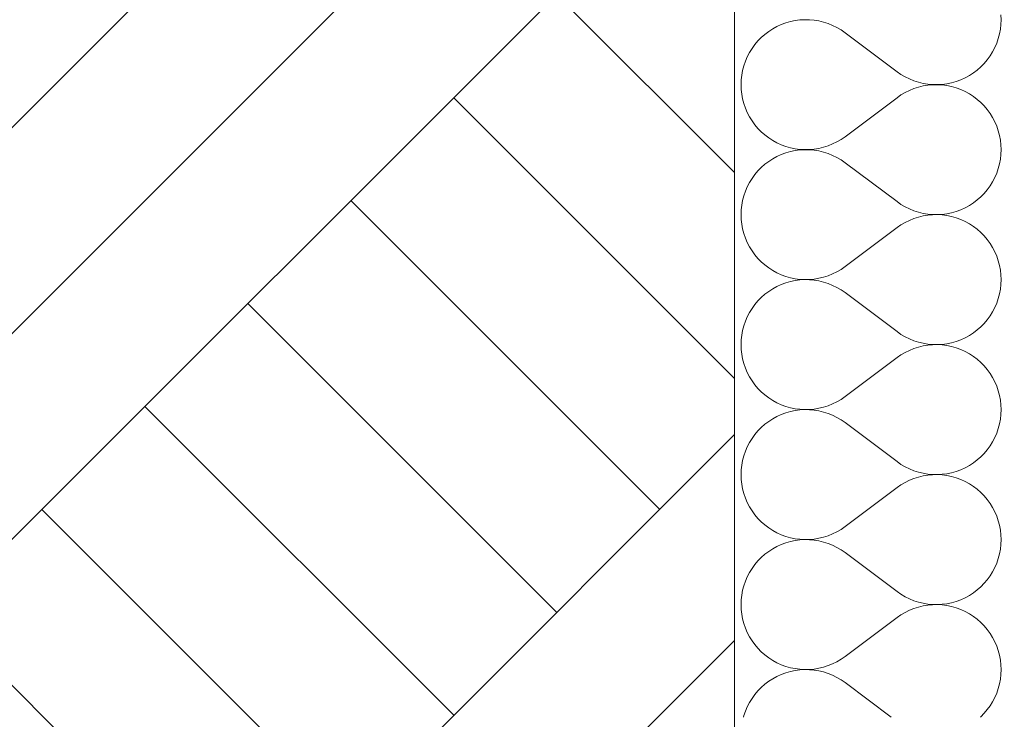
# Model space of a CAD drawing. Header units: millimetres. Extents: x 119219 to 750800, y -8933 to 168688.
# Tile 51 of 115: x 510406 to 510947, y 3901 to 4286. Entities that reach past the tile are written whole.
import ezdxf

# ---------------------------------------------------------------- set-up
doc = ezdxf.new("R2010")
doc.units = ezdxf.units.MM
doc.header["$MEASUREMENT"] = 0
doc.linetypes.add('Wipeout_Contour', pattern=[1000, 0, -1000])
doc.layers.add('0_Ном._пера__1', color=7, linetype='Continuous', lineweight=0)
doc.layers.add('АР-Стены_внешние_.АР_Ном._пера__1', color=7, linetype='Continuous', lineweight=0)
doc.layers.add('АР-Стены_внешние_.АР', color=7, linetype='Continuous')

# ---------------------------------------------------------------- blocks, each defined once
blk = doc.blocks.new('*X18')
at = {"layer": 'АР-Стены_внешние_.АР_Ном._пера__1', "color": 7, "linetype": 'Continuous', "lineweight": 0}
for p, q in [((510829.42, 4284.67), (510826.88, 4283.95)), ((510832, 4285.21), (510829.42, 4284.67)), ((510834.61, 4285.56), (510832, 4285.21)), ((510837.24, 4285.71), (510834.61, 4285.56)), ((510839.88, 4285.67), (510837.24, 4285.71)), ((510842.5, 4285.43), (510839.88, 4285.67)), ((510845.1, 4285), (510842.5, 4285.43)), ((510847.66, 4284.38), (510845.1, 4285)), ((510850.17, 4283.57), (510847.66, 4284.38)), ((510945.13, 4285.72), (510945.03, 4288.35)), ((510945.03, 4283.08), (510945.13, 4285.72)), ((510817.49, 4279.25), (510815.39, 4277.66)), ((510819.7, 4280.68), (510817.49, 4279.25)), ((510822.01, 4281.95), (510819.7, 4280.68)), ((510824.41, 4283.04), (510822.01, 4281.95)), ((510826.88, 4283.95), (510824.41, 4283.04)), ((510852.61, 4282.58), (510850.17, 4283.57)), ((510854.98, 4281.41), (510852.61, 4282.58)), ((510857.25, 4280.08), (510854.98, 4281.41)), ((510859.41, 4278.57), (510857.25, 4280.08)), ((510944.25, 4277.87), (510944.74, 4280.46)), ((510944.74, 4280.46), (510945.03, 4283.08)), ((510811.56, 4274.03), (510809.86, 4272.02)), ((510813.41, 4275.92), (510811.56, 4274.03)), ((510815.39, 4277.66), (510813.41, 4275.92)), ((510859.41, 4278.57), (510887.98, 4257.14)), ((510942.72, 4272.83), (510943.58, 4275.32)), ((510943.58, 4275.32), (510944.25, 4277.87)), ((510808.32, 4269.89), (510806.93, 4267.64)), ((510809.86, 4272.02), (510808.32, 4269.89)), ((510939.08, 4265.83), (510940.46, 4268.07)), ((510940.46, 4268.07), (510941.68, 4270.41)), ((510941.68, 4270.41), (510942.72, 4272.83)), ((510804.67, 4262.89), (510803.81, 4260.39)), ((510805.71, 4265.31), (510804.67, 4262.89)), ((510806.93, 4267.64), (510805.71, 4265.31)), ((510935.83, 4261.68), (510937.53, 4263.7)), ((510937.53, 4263.7), (510939.08, 4265.83)), ((510803.14, 4257.85), (510802.66, 4255.25)), ((510803.81, 4260.39), (510803.14, 4257.85)), ((510887.98, 4257.14), (510890.15, 4255.64)), ((510929.91, 4256.47), (510932.01, 4258.06)), ((510932.01, 4258.06), (510933.99, 4259.8)), ((510933.99, 4259.8), (510935.83, 4261.68)), ((510802.37, 4252.64), (510802.27, 4250)), ((510802.66, 4255.25), (510802.37, 4252.64)), ((510890.15, 4255.64), (510892.42, 4254.3)), ((510892.42, 4254.3), (510894.78, 4253.14)), ((510894.78, 4253.14), (510897.22, 4252.15)), ((510897.22, 4252.15), (510899.73, 4251.34)), ((510917.98, 4251.04), (510920.51, 4251.77)), ((510920.51, 4251.77), (510922.98, 4252.68)), ((510922.98, 4252.68), (510925.38, 4253.77)), ((510925.38, 4253.77), (510927.7, 4255.04)), ((510927.7, 4255.04), (510929.91, 4256.47)), ((510802.27, 4250), (510802.37, 4247.37)), ((510802.37, 4247.37), (510802.66, 4244.75)), ((510894.78, 4246.87), (510892.42, 4245.7)), ((510897.22, 4247.86), (510894.78, 4246.87)), ((510899.73, 4248.67), (510897.22, 4247.86)), ((510899.73, 4251.34), (510902.29, 4250.72)), ((510902.29, 4249.29), (510899.73, 4248.67)), ((510902.29, 4250.72), (510904.89, 4250.29)), ((510904.89, 4249.72), (510902.29, 4249.29)), ((510904.89, 4250.29), (510907.52, 4250.05)), ((510907.52, 4249.95), (510904.89, 4249.72)), ((510907.52, 4250.05), (510910.15, 4250.01)), ((510910.15, 4249.99), (510907.52, 4249.95)), ((510910.15, 4250.01), (510912.78, 4250.16)), ((510912.78, 4249.84), (510910.15, 4249.99)), ((510912.78, 4250.16), (510915.4, 4250.51)), ((510915.4, 4249.5), (510912.78, 4249.84)), ((510915.4, 4250.51), (510917.98, 4251.04)), ((510917.98, 4248.96), (510915.4, 4249.5)), ((510920.51, 4248.23), (510917.98, 4248.96)), ((510922.98, 4247.32), (510920.51, 4248.23)), ((510925.38, 4246.23), (510922.98, 4247.32)), ((510802.66, 4244.75), (510803.14, 4242.16)), ((510803.14, 4242.16), (510803.81, 4239.61)), ((510859.41, 4221.43), (510887.98, 4242.86)), ((510890.15, 4244.36), (510887.98, 4242.86)), ((510892.42, 4245.7), (510890.15, 4244.36)), ((510927.7, 4244.97), (510925.38, 4246.23)), ((510929.91, 4243.53), (510927.7, 4244.97)), ((510932.01, 4241.94), (510929.91, 4243.53)), ((510933.99, 4240.2), (510932.01, 4241.94)), ((510803.81, 4239.61), (510804.67, 4237.12)), ((510804.67, 4237.12), (510805.71, 4234.7)), ((510935.83, 4238.32), (510933.99, 4240.2)), ((510937.53, 4236.31), (510935.83, 4238.32)), ((510939.08, 4234.17), (510937.53, 4236.31)), ((510805.71, 4234.7), (510806.93, 4232.36)), ((510806.93, 4232.36), (510808.32, 4230.12)), ((510808.32, 4230.12), (510809.86, 4227.98)), ((510940.46, 4231.93), (510939.08, 4234.17)), ((510941.68, 4229.59), (510940.46, 4231.93)), ((510809.86, 4227.98), (510811.56, 4225.97)), ((510811.56, 4225.97), (510813.41, 4224.09)), ((510942.72, 4227.17), (510941.68, 4229.59)), ((510943.58, 4224.68), (510942.72, 4227.17)), ((510944.25, 4222.13), (510943.58, 4224.68)), ((510813.41, 4224.09), (510815.39, 4222.35)), ((510815.39, 4222.35), (510817.49, 4220.75)), ((510817.49, 4220.75), (510819.7, 4219.32)), ((510819.7, 4219.32), (510822.01, 4218.06)), ((510854.98, 4218.59), (510857.25, 4219.93)), ((510857.25, 4219.93), (510859.41, 4221.43)), ((510944.74, 4219.54), (510944.25, 4222.13)), ((510945.03, 4216.92), (510944.74, 4219.54)), ((510822.01, 4218.06), (510824.41, 4216.97)), ((510824.41, 4216.97), (510826.88, 4216.06)), ((510826.88, 4216.06), (510829.42, 4215.33)), ((510829.42, 4215.33), (510832, 4214.79)), ((510832, 4214.79), (510834.61, 4214.45)), ((510834.61, 4214.13), (510832, 4213.78)), ((510834.61, 4214.45), (510837.24, 4214.3)), ((510837.24, 4214.28), (510834.61, 4214.13)), ((510837.24, 4214.3), (510839.88, 4214.34)), ((510839.88, 4214.24), (510837.24, 4214.28)), ((510839.88, 4214.34), (510842.5, 4214.57)), ((510842.5, 4214), (510839.88, 4214.24)), ((510842.5, 4214.57), (510845.1, 4215)), ((510845.1, 4213.57), (510842.5, 4214)), ((510845.1, 4215), (510847.66, 4215.62)), ((510847.66, 4215.62), (510850.17, 4216.43)), ((510850.17, 4216.43), (510852.61, 4217.42)), ((510852.61, 4217.42), (510854.98, 4218.59)), ((510945.13, 4214.29), (510945.03, 4216.92)), ((510945.03, 4211.65), (510945.13, 4214.29)), ((510819.7, 4209.25), (510817.49, 4207.82)), ((510822.01, 4210.52), (510819.7, 4209.25)), ((510824.41, 4211.61), (510822.01, 4210.52)), ((510826.88, 4212.52), (510824.41, 4211.61)), ((510829.42, 4213.25), (510826.88, 4212.52)), ((510832, 4213.78), (510829.42, 4213.25)), ((510847.66, 4212.95), (510845.1, 4213.57)), ((510850.17, 4212.14), (510847.66, 4212.95)), ((510852.61, 4211.15), (510850.17, 4212.14)), ((510854.98, 4209.99), (510852.61, 4211.15)), ((510857.25, 4208.65), (510854.98, 4209.99)), ((510859.41, 4207.14), (510857.25, 4208.65)), ((510944.25, 4206.44), (510944.74, 4209.03)), ((510944.74, 4209.03), (510945.03, 4211.65)), ((510813.41, 4204.49), (510811.56, 4202.6)), ((510815.39, 4206.23), (510813.41, 4204.49)), ((510817.49, 4207.82), (510815.39, 4206.23)), ((510859.41, 4207.14), (510887.98, 4185.72)), ((510942.72, 4201.4), (510943.58, 4203.9)), ((510943.58, 4203.9), (510944.25, 4206.44)), ((510808.32, 4198.46), (510806.93, 4196.22)), ((510809.86, 4200.59), (510808.32, 4198.46)), ((510811.56, 4202.6), (510809.86, 4200.59)), ((510940.46, 4196.65), (510941.68, 4198.98)), ((510941.68, 4198.98), (510942.72, 4201.4)), ((510805.71, 4193.88), (510804.67, 4191.46)), ((510806.93, 4196.22), (510805.71, 4193.88)), ((510935.83, 4190.26), (510937.53, 4192.27)), ((510937.53, 4192.27), (510939.08, 4194.4)), ((510939.08, 4194.4), (510940.46, 4196.65)), ((510803.81, 4188.97), (510803.14, 4186.42)), ((510804.67, 4191.46), (510803.81, 4188.97)), ((510932.01, 4186.63), (510933.99, 4188.37)), ((510933.99, 4188.37), (510935.83, 4190.26)), ((510802.66, 4183.83), (510802.37, 4181.21)), ((510803.14, 4186.42), (510802.66, 4183.83)), ((510887.98, 4185.72), (510890.15, 4184.21)), ((510890.15, 4184.21), (510892.42, 4182.88)), ((510892.42, 4182.88), (510894.78, 4181.71)), ((510894.78, 4181.71), (510897.22, 4180.72)), ((510922.98, 4181.25), (510925.38, 4182.34)), ((510925.38, 4182.34), (510927.7, 4183.61)), ((510927.7, 4183.61), (510929.91, 4185.04)), ((510929.91, 4185.04), (510932.01, 4186.63)), ((510802.37, 4181.21), (510802.27, 4178.57)), ((510802.27, 4178.57), (510802.37, 4175.94)), ((510802.37, 4175.94), (510802.66, 4173.32)), ((510897.22, 4176.43), (510894.78, 4175.44)), ((510897.22, 4180.72), (510899.73, 4179.91)), ((510899.73, 4177.24), (510897.22, 4176.43)), ((510899.73, 4179.91), (510902.29, 4179.29)), ((510902.29, 4177.86), (510899.73, 4177.24)), ((510902.29, 4179.29), (510904.89, 4178.86)), ((510904.89, 4178.29), (510902.29, 4177.86)), ((510904.89, 4178.86), (510907.52, 4178.62)), ((510907.52, 4178.52), (510904.89, 4178.29)), ((510907.52, 4178.62), (510910.15, 4178.58)), ((510910.15, 4178.57), (510907.52, 4178.52)), ((510910.15, 4178.58), (510912.78, 4178.73)), ((510912.78, 4178.41), (510910.15, 4178.57)), ((510912.78, 4178.73), (510915.4, 4179.08)), ((510915.4, 4178.07), (510912.78, 4178.41)), ((510915.4, 4179.08), (510917.98, 4179.62)), ((510917.98, 4177.53), (510915.4, 4178.07)), ((510917.98, 4179.62), (510920.51, 4180.34)), ((510920.51, 4176.8), (510917.98, 4177.53)), ((510920.51, 4180.34), (510922.98, 4181.25)), ((510922.98, 4175.89), (510920.51, 4176.8)), ((510802.66, 4173.32), (510803.14, 4170.73)), ((510803.14, 4170.73), (510803.81, 4168.18)), ((510859.41, 4150), (510887.98, 4171.43)), ((510890.15, 4172.93), (510887.98, 4171.43)), ((510892.42, 4174.27), (510890.15, 4172.93)), ((510894.78, 4175.44), (510892.42, 4174.27)), ((510925.38, 4174.8), (510922.98, 4175.89)), ((510927.7, 4173.54), (510925.38, 4174.8)), ((510929.91, 4172.11), (510927.7, 4173.54)), ((510932.01, 4170.52), (510929.91, 4172.11)), ((510803.81, 4168.18), (510804.67, 4165.69)), ((510804.67, 4165.69), (510805.71, 4163.27)), ((510933.99, 4168.77), (510932.01, 4170.52)), ((510935.83, 4166.89), (510933.99, 4168.77)), ((510937.53, 4164.88), (510935.83, 4166.89)), ((510805.71, 4163.27), (510806.93, 4160.93)), ((510806.93, 4160.93), (510808.32, 4158.69)), ((510939.08, 4162.74), (510937.53, 4164.88)), ((510940.46, 4160.5), (510939.08, 4162.74)), ((510941.68, 4158.16), (510940.46, 4160.5)), ((510808.32, 4158.69), (510809.86, 4156.56)), ((510809.86, 4156.56), (510811.56, 4154.54)), ((510811.56, 4154.54), (510813.41, 4152.66)), ((510942.72, 4155.74), (510941.68, 4158.16)), ((510943.58, 4153.25), (510942.72, 4155.74)), ((510813.41, 4152.66), (510815.39, 4150.92)), ((510815.39, 4150.92), (510817.49, 4149.33)), ((510817.49, 4149.33), (510819.7, 4147.89)), ((510857.25, 4148.5), (510859.41, 4150)), ((510944.25, 4150.7), (510943.58, 4153.25)), ((510944.74, 4148.11), (510944.25, 4150.7)), ((510819.7, 4147.89), (510822.01, 4146.63)), ((510822.01, 4146.63), (510824.41, 4145.54)), ((510824.41, 4145.54), (510826.88, 4144.63)), ((510826.88, 4144.63), (510829.42, 4143.9)), ((510829.42, 4143.9), (510832, 4143.36)), ((510842.5, 4143.15), (510845.1, 4143.58)), ((510845.1, 4143.58), (510847.66, 4144.2)), ((510847.66, 4144.2), (510850.17, 4145)), ((510850.17, 4145), (510852.61, 4145.99)), ((510852.61, 4145.99), (510854.98, 4147.16)), ((510854.98, 4147.16), (510857.25, 4148.5)), ((510945.03, 4145.49), (510944.74, 4148.11)), ((510945.13, 4142.86), (510945.03, 4145.49)), ((510822.01, 4139.09), (510819.7, 4137.82)), ((510824.41, 4140.18), (510822.01, 4139.09)), ((510826.88, 4141.09), (510824.41, 4140.18)), ((510829.42, 4141.82), (510826.88, 4141.09)), ((510832, 4142.35), (510829.42, 4141.82)), ((510832, 4143.36), (510834.61, 4143.02)), ((510834.61, 4142.7), (510832, 4142.35)), ((510834.61, 4143.02), (510837.24, 4142.87)), ((510837.24, 4142.85), (510834.61, 4142.7)), ((510837.24, 4142.87), (510839.88, 4142.91)), ((510839.88, 4142.81), (510837.24, 4142.85)), ((510839.88, 4142.91), (510842.5, 4143.15)), ((510842.5, 4142.57), (510839.88, 4142.81)), ((510845.1, 4142.14), (510842.5, 4142.57)), ((510847.66, 4141.52), (510845.1, 4142.14)), ((510850.17, 4140.72), (510847.66, 4141.52)), ((510852.61, 4139.72), (510850.17, 4140.72)), ((510854.98, 4138.56), (510852.61, 4139.72)), ((510857.25, 4137.22), (510854.98, 4138.56)), ((510944.74, 4137.61), (510945.03, 4140.23)), ((510945.03, 4140.23), (510945.13, 4142.86)), ((510813.41, 4133.06), (510811.56, 4131.18)), ((510815.39, 4134.8), (510813.41, 4133.06)), ((510817.49, 4136.39), (510815.39, 4134.8)), ((510819.7, 4137.82), (510817.49, 4136.39)), ((510859.41, 4135.72), (510857.25, 4137.22)), ((510859.41, 4135.72), (510887.98, 4114.29)), ((510943.58, 4132.47), (510944.25, 4135.02)), ((510944.25, 4135.02), (510944.74, 4137.61)), ((510809.86, 4129.16), (510808.32, 4127.03)), ((510811.56, 4131.18), (510809.86, 4129.16)), ((510940.46, 4125.22), (510941.68, 4127.55)), ((510941.68, 4127.55), (510942.72, 4129.98)), ((510942.72, 4129.98), (510943.58, 4132.47)), ((510805.71, 4122.45), (510804.67, 4120.03)), ((510806.93, 4124.79), (510805.71, 4122.45)), ((510808.32, 4127.03), (510806.93, 4124.79)), ((510937.53, 4120.84), (510939.08, 4122.97)), ((510939.08, 4122.97), (510940.46, 4125.22)), ((510803.81, 4117.54), (510803.14, 4114.99)), ((510804.67, 4120.03), (510803.81, 4117.54)), ((510932.01, 4115.2), (510933.99, 4116.94)), ((510933.99, 4116.94), (510935.83, 4118.83)), ((510935.83, 4118.83), (510937.53, 4120.84)), ((510802.66, 4112.4), (510802.37, 4109.78)), ((510803.14, 4114.99), (510802.66, 4112.4)), ((510887.98, 4114.29), (510890.15, 4112.79)), ((510890.15, 4112.79), (510892.42, 4111.45)), ((510892.42, 4111.45), (510894.78, 4110.28)), ((510925.38, 4110.92), (510927.7, 4112.18)), ((510927.7, 4112.18), (510929.91, 4113.61)), ((510929.91, 4113.61), (510932.01, 4115.2)), ((510802.37, 4109.78), (510802.27, 4107.14)), ((510802.27, 4107.14), (510802.37, 4104.51)), ((510894.78, 4110.28), (510897.22, 4109.29)), ((510897.22, 4109.29), (510899.73, 4108.48)), ((510899.73, 4105.81), (510897.22, 4105)), ((510899.73, 4108.48), (510902.29, 4107.86)), ((510902.29, 4106.43), (510899.73, 4105.81)), ((510902.29, 4107.86), (510904.89, 4107.43)), ((510904.89, 4106.86), (510902.29, 4106.43)), ((510904.89, 4107.43), (510907.52, 4107.2)), ((510907.52, 4107.09), (510904.89, 4106.86)), ((510907.52, 4107.2), (510910.15, 4107.15)), ((510910.15, 4107.14), (510907.52, 4107.09)), ((510910.15, 4107.15), (510912.78, 4107.3)), ((510912.78, 4106.99), (510910.15, 4107.14)), ((510912.78, 4107.3), (510915.4, 4107.65)), ((510915.4, 4106.64), (510912.78, 4106.99)), ((510915.4, 4107.65), (510917.98, 4108.19)), ((510917.98, 4106.1), (510915.4, 4106.64)), ((510917.98, 4108.19), (510920.51, 4108.91)), ((510920.51, 4105.38), (510917.98, 4106.1)), ((510920.51, 4108.91), (510922.98, 4109.82)), ((510922.98, 4109.82), (510925.38, 4110.92)), ((510802.37, 4104.51), (510802.66, 4101.89)), ((510802.66, 4101.89), (510803.14, 4099.3)), ((510890.15, 4101.5), (510887.98, 4100)), ((510892.42, 4102.84), (510890.15, 4101.5)), ((510894.78, 4104.01), (510892.42, 4102.84)), ((510897.22, 4105), (510894.78, 4104.01)), ((510922.98, 4104.47), (510920.51, 4105.38)), ((510925.38, 4103.37), (510922.98, 4104.47)), ((510927.7, 4102.11), (510925.38, 4103.37)), ((510929.91, 4100.68), (510927.7, 4102.11)), ((510932.01, 4099.09), (510929.91, 4100.68)), ((510803.14, 4099.3), (510803.81, 4096.75)), ((510803.81, 4096.75), (510804.67, 4094.26)), ((510859.41, 4078.57), (510887.98, 4100)), ((510933.99, 4097.34), (510932.01, 4099.09)), ((510935.83, 4095.46), (510933.99, 4097.34)), ((510937.53, 4093.45), (510935.83, 4095.46)), ((510804.67, 4094.26), (510805.71, 4091.84)), ((510805.71, 4091.84), (510806.93, 4089.5)), ((510806.93, 4089.5), (510808.32, 4087.26)), ((510939.08, 4091.31), (510937.53, 4093.45)), ((510940.46, 4089.07), (510939.08, 4091.31)), ((510808.32, 4087.26), (510809.86, 4085.13)), ((510809.86, 4085.13), (510811.56, 4083.11)), ((510941.68, 4086.74), (510940.46, 4089.07)), ((510942.72, 4084.31), (510941.68, 4086.74)), ((510943.58, 4081.82), (510942.72, 4084.31)), ((510811.56, 4083.11), (510813.41, 4081.23)), ((510813.41, 4081.23), (510815.39, 4079.49)), ((510815.39, 4079.49), (510817.49, 4077.9)), ((510857.25, 4077.07), (510859.41, 4078.57)), ((510944.25, 4079.27), (510943.58, 4081.82)), ((510944.74, 4076.68), (510944.25, 4079.27)), ((510817.49, 4077.9), (510819.7, 4076.47)), ((510819.7, 4076.47), (510822.01, 4075.2)), ((510822.01, 4075.2), (510824.41, 4074.11)), ((510824.41, 4074.11), (510826.88, 4073.2)), ((510826.88, 4073.2), (510829.42, 4072.47)), ((510847.66, 4072.77), (510850.17, 4073.57)), ((510850.17, 4073.57), (510852.61, 4074.56)), ((510852.61, 4074.56), (510854.98, 4075.73)), ((510854.98, 4075.73), (510857.25, 4077.07)), ((510945.03, 4074.06), (510944.74, 4076.68)), ((510945.13, 4071.43), (510945.03, 4074.06)), ((510824.41, 4068.75), (510822.01, 4067.66)), ((510826.88, 4069.66), (510824.41, 4068.75)), ((510829.42, 4070.39), (510826.88, 4069.66)), ((510829.42, 4072.47), (510832, 4071.94)), ((510832, 4070.93), (510829.42, 4070.39)), ((510832, 4071.94), (510834.61, 4071.59)), ((510834.61, 4071.27), (510832, 4070.93)), ((510834.61, 4071.59), (510837.24, 4071.44)), ((510837.24, 4071.42), (510834.61, 4071.27)), ((510837.24, 4071.44), (510839.88, 4071.48)), ((510839.88, 4071.38), (510837.24, 4071.42)), ((510839.88, 4071.48), (510842.5, 4071.72)), ((510842.5, 4071.14), (510839.88, 4071.38)), ((510842.5, 4071.72), (510845.1, 4072.15)), ((510845.1, 4070.71), (510842.5, 4071.14)), ((510845.1, 4072.15), (510847.66, 4072.77)), ((510847.66, 4070.09), (510845.1, 4070.71)), ((510850.17, 4069.29), (510847.66, 4070.09)), ((510852.61, 4068.3), (510850.17, 4069.29)), ((510854.98, 4067.13), (510852.61, 4068.3)), ((510944.74, 4066.18), (510945.03, 4068.8)), ((510945.03, 4068.8), (510945.13, 4071.43)), ((510815.39, 4063.37), (510813.41, 4061.63)), ((510817.49, 4064.96), (510815.39, 4063.37)), ((510819.7, 4066.4), (510817.49, 4064.96)), ((510822.01, 4067.66), (510819.7, 4066.4)), ((510857.25, 4065.79), (510854.98, 4067.13)), ((510859.41, 4064.29), (510857.25, 4065.79)), ((510859.41, 4064.29), (510887.98, 4042.86)), ((510943.58, 4061.04), (510944.25, 4063.59)), ((510944.25, 4063.59), (510944.74, 4066.18)), ((510809.86, 4057.73), (510808.32, 4055.6)), ((510811.56, 4059.75), (510809.86, 4057.73)), ((510813.41, 4061.63), (510811.56, 4059.75)), ((510941.68, 4056.13), (510942.72, 4058.55)), ((510942.72, 4058.55), (510943.58, 4061.04)), ((510806.93, 4053.36), (510805.71, 4051.02)), ((510808.32, 4055.6), (510806.93, 4053.36)), ((510937.53, 4049.41), (510939.08, 4051.55)), ((510939.08, 4051.55), (510940.46, 4053.79)), ((510940.46, 4053.79), (510941.68, 4056.13)), ((510804.67, 4048.6), (510803.81, 4046.11)), ((510805.71, 4051.02), (510804.67, 4048.6)), ((510933.99, 4045.52), (510935.83, 4047.4)), ((510935.83, 4047.4), (510937.53, 4049.41)), ((510802.66, 4040.97), (510802.37, 4038.35)), ((510803.14, 4043.56), (510802.66, 4040.97)), ((510803.81, 4046.11), (510803.14, 4043.56)), ((510887.98, 4042.86), (510890.15, 4041.36)), ((510890.15, 4041.36), (510892.42, 4040.02)), ((510925.38, 4039.49), (510927.7, 4040.75)), ((510927.7, 4040.75), (510929.91, 4042.18)), ((510929.91, 4042.18), (510932.01, 4043.77)), ((510932.01, 4043.77), (510933.99, 4045.52)), ((510802.37, 4038.35), (510802.27, 4035.72)), ((510802.27, 4035.72), (510802.37, 4033.08)), ((510892.42, 4040.02), (510894.78, 4038.85)), ((510894.78, 4038.85), (510897.22, 4037.86)), ((510897.22, 4037.86), (510899.73, 4037.05)), ((510899.73, 4037.05), (510902.29, 4036.43)), ((510902.29, 4036.43), (510904.89, 4036)), ((510904.89, 4035.43), (510902.29, 4035)), ((510904.89, 4036), (510907.52, 4035.77)), ((510907.52, 4035.67), (510904.89, 4035.43)), ((510907.52, 4035.77), (510910.15, 4035.72)), ((510910.15, 4035.71), (510907.52, 4035.67)), ((510910.15, 4035.72), (510912.78, 4035.88)), ((510912.78, 4035.56), (510910.15, 4035.71)), ((510912.78, 4035.88), (510915.4, 4036.22)), ((510915.4, 4035.21), (510912.78, 4035.56)), ((510915.4, 4036.22), (510917.98, 4036.76)), ((510917.98, 4036.76), (510920.51, 4037.48)), ((510920.51, 4037.48), (510922.98, 4038.4)), ((510922.98, 4038.4), (510925.38, 4039.49)), ((510802.37, 4033.08), (510802.66, 4030.46)), ((510802.66, 4030.46), (510803.14, 4027.87)), ((510890.15, 4030.08), (510887.98, 4028.57)), ((510892.42, 4031.41), (510890.15, 4030.08)), ((510894.78, 4032.58), (510892.42, 4031.41)), ((510897.22, 4033.57), (510894.78, 4032.58)), ((510899.73, 4034.38), (510897.22, 4033.57)), ((510902.29, 4035), (510899.73, 4034.38)), ((510917.98, 4034.67), (510915.4, 4035.21)), ((510920.51, 4033.95), (510917.98, 4034.67)), ((510922.98, 4033.04), (510920.51, 4033.95)), ((510925.38, 4031.95), (510922.98, 4033.04)), ((510927.7, 4030.68), (510925.38, 4031.95)), ((510929.91, 4029.25), (510927.7, 4030.68)), ((510803.14, 4027.87), (510803.81, 4025.32)), ((510803.81, 4025.32), (510804.67, 4022.83)), ((510859.41, 4007.14), (510887.98, 4028.57)), ((510932.01, 4027.66), (510929.91, 4029.25)), ((510933.99, 4025.92), (510932.01, 4027.66)), ((510935.83, 4024.03), (510933.99, 4025.92)), ((510804.67, 4022.83), (510805.71, 4020.41)), ((510805.71, 4020.41), (510806.93, 4018.07)), ((510937.53, 4022.02), (510935.83, 4024.03)), ((510939.08, 4019.89), (510937.53, 4022.02)), ((510940.46, 4017.64), (510939.08, 4019.89)), ((510806.93, 4018.07), (510808.32, 4015.83)), ((510808.32, 4015.83), (510809.86, 4013.7)), ((510809.86, 4013.7), (510811.56, 4011.68)), ((510941.68, 4015.31), (510940.46, 4017.64)), ((510942.72, 4012.89), (510941.68, 4015.31)), ((510811.56, 4011.68), (510813.41, 4009.8)), ((510813.41, 4009.8), (510815.39, 4008.06)), ((510943.58, 4010.39), (510942.72, 4012.89)), ((510944.25, 4007.85), (510943.58, 4010.39)), ((510815.39, 4008.06), (510817.49, 4006.47)), ((510817.49, 4006.47), (510819.7, 4005.04)), ((510819.7, 4005.04), (510822.01, 4003.77)), ((510822.01, 4003.77), (510824.41, 4002.68)), ((510850.17, 4002.15), (510852.61, 4003.14)), ((510852.61, 4003.14), (510854.98, 4004.3)), ((510854.98, 4004.3), (510857.25, 4005.64)), ((510857.25, 4005.64), (510859.41, 4007.14)), ((510944.74, 4005.25), (510944.25, 4007.85)), ((510945.03, 4002.64), (510944.74, 4005.25)), ((510824.41, 4002.68), (510826.88, 4001.77)), ((510826.88, 3998.23), (510824.41, 3997.32)), ((510826.88, 4001.77), (510829.42, 4001.04)), ((510829.42, 3998.96), (510826.88, 3998.23)), ((510829.42, 4001.04), (510832, 4000.51)), ((510832, 3999.5), (510829.42, 3998.96)), ((510832, 4000.51), (510834.61, 4000.16)), ((510834.61, 3999.84), (510832, 3999.5)), ((510834.61, 4000.16), (510837.24, 4000.01)), ((510837.24, 3999.99), (510834.61, 3999.84)), ((510837.24, 4000.01), (510839.88, 4000.05)), ((510839.88, 3999.95), (510837.24, 3999.99)), ((510839.88, 4000.05), (510842.5, 4000.29)), ((510842.5, 3999.72), (510839.88, 3999.95)), ((510842.5, 4000.29), (510845.1, 4000.72)), ((510845.1, 3999.29), (510842.5, 3999.72)), ((510845.1, 4000.72), (510847.66, 4001.34)), ((510847.66, 3998.67), (510845.1, 3999.29)), ((510847.66, 4001.34), (510850.17, 4002.15)), ((510850.17, 3997.86), (510847.66, 3998.67)), ((510852.61, 3996.87), (510850.17, 3997.86)), ((510945.13, 4000), (510945.03, 4002.64)), ((510945.03, 3997.37), (510945.13, 4000)), ((510817.49, 3993.53), (510815.39, 3991.94)), ((510819.7, 3994.97), (510817.49, 3993.53)), ((510822.01, 3996.23), (510819.7, 3994.97)), ((510824.41, 3997.32), (510822.01, 3996.23)), ((510854.98, 3995.7), (510852.61, 3996.87)), ((510857.25, 3994.36), (510854.98, 3995.7)), ((510859.41, 3992.86), (510857.25, 3994.36)), ((510859.41, 3992.86), (510887.98, 3971.43)), ((510943.58, 3989.61), (510944.25, 3992.16)), ((510944.25, 3992.16), (510944.74, 3994.75)), ((510944.74, 3994.75), (510945.03, 3997.37)), ((510811.56, 3988.32), (510809.86, 3986.31)), ((510813.41, 3990.2), (510811.56, 3988.32)), ((510815.39, 3991.94), (510813.41, 3990.2)), ((510941.68, 3984.7), (510942.72, 3987.12)), ((510942.72, 3987.12), (510943.58, 3989.61)), ((510806.93, 3981.93), (510805.71, 3979.59)), ((510808.32, 3984.17), (510806.93, 3981.93)), ((510809.86, 3986.31), (510808.32, 3984.17)), ((510939.08, 3980.12), (510940.46, 3982.36)), ((510940.46, 3982.36), (510941.68, 3984.7)), ((510804.67, 3977.17), (510803.81, 3974.68)), ((510805.71, 3979.59), (510804.67, 3977.17)), ((510933.99, 3974.09), (510935.83, 3975.97)), ((510935.83, 3975.97), (510937.53, 3977.98)), ((510937.53, 3977.98), (510939.08, 3980.12)), ((510803.14, 3972.13), (510802.66, 3969.54)), ((510803.81, 3974.68), (510803.14, 3972.13)), ((510887.98, 3971.43), (510890.15, 3969.93)), ((510927.7, 3969.32), (510929.91, 3970.75)), ((510929.91, 3970.75), (510932.01, 3972.35)), ((510932.01, 3972.35), (510933.99, 3974.09)), ((510802.37, 3966.92), (510802.27, 3964.29)), ((510802.66, 3969.54), (510802.37, 3966.92)), ((510890.15, 3969.93), (510892.42, 3968.59)), ((510892.42, 3968.59), (510894.78, 3967.42)), ((510894.78, 3967.42), (510897.22, 3966.43)), ((510897.22, 3966.43), (510899.73, 3965.62)), ((510899.73, 3965.62), (510902.29, 3965)), ((510902.29, 3965), (510904.89, 3964.57)), ((510915.4, 3964.79), (510917.98, 3965.33)), ((510917.98, 3965.33), (510920.51, 3966.06)), ((510920.51, 3966.06), (510922.98, 3966.97)), ((510922.98, 3966.97), (510925.38, 3968.06)), ((510925.38, 3968.06), (510927.7, 3969.32)), ((510802.27, 3964.29), (510802.37, 3961.65)), ((510802.37, 3961.65), (510802.66, 3959.03)), ((510892.42, 3959.99), (510890.15, 3958.65)), ((510894.78, 3961.15), (510892.42, 3959.99)), ((510897.22, 3962.14), (510894.78, 3961.15)), ((510899.73, 3962.95), (510897.22, 3962.14)), ((510902.29, 3963.57), (510899.73, 3962.95)), ((510904.89, 3964), (510902.29, 3963.57)), ((510904.89, 3964.57), (510907.52, 3964.34)), ((510907.52, 3964.24), (510904.89, 3964)), ((510907.52, 3964.34), (510910.15, 3964.3)), ((510910.15, 3964.28), (510907.52, 3964.24)), ((510910.15, 3964.3), (510912.78, 3964.45)), ((510912.78, 3964.13), (510910.15, 3964.28)), ((510912.78, 3964.45), (510915.4, 3964.79)), ((510915.4, 3963.78), (510912.78, 3964.13)), ((510917.98, 3963.25), (510915.4, 3963.78)), ((510920.51, 3962.52), (510917.98, 3963.25)), ((510922.98, 3961.61), (510920.51, 3962.52)), ((510925.38, 3960.52), (510922.98, 3961.61)), ((510927.7, 3959.25), (510925.38, 3960.52)), ((510802.66, 3959.03), (510803.14, 3956.44)), ((510803.14, 3956.44), (510803.81, 3953.9)), ((510859.41, 3935.72), (510887.98, 3957.14)), ((510890.15, 3958.65), (510887.98, 3957.14)), ((510929.91, 3957.82), (510927.7, 3959.25)), ((510932.01, 3956.23), (510929.91, 3957.82)), ((510933.99, 3954.49), (510932.01, 3956.23)), ((510935.83, 3952.6), (510933.99, 3954.49)), ((510803.81, 3953.9), (510804.67, 3951.4)), ((510804.67, 3951.4), (510805.71, 3948.98)), ((510805.71, 3948.98), (510806.93, 3946.65)), ((510937.53, 3950.59), (510935.83, 3952.6)), ((510939.08, 3948.46), (510937.53, 3950.59)), ((510806.93, 3946.65), (510808.32, 3944.4)), ((510808.32, 3944.4), (510809.86, 3942.27)), ((510940.46, 3946.22), (510939.08, 3948.46)), ((510941.68, 3943.88), (510940.46, 3946.22)), ((510942.72, 3941.46), (510941.68, 3943.88)), ((510809.86, 3942.27), (510811.56, 3940.26)), ((510811.56, 3940.26), (510813.41, 3938.37)), ((510813.41, 3938.37), (510815.39, 3936.63)), ((510943.58, 3938.97), (510942.72, 3941.46)), ((510944.25, 3936.42), (510943.58, 3938.97)), ((510815.39, 3936.63), (510817.49, 3935.04)), ((510817.49, 3935.04), (510819.7, 3933.61)), ((510819.7, 3933.61), (510822.01, 3932.34)), ((510852.61, 3931.71), (510854.98, 3932.88)), ((510854.98, 3932.88), (510857.25, 3934.21)), ((510857.25, 3934.21), (510859.41, 3935.72)), ((510944.74, 3933.83), (510944.25, 3936.42)), ((510945.03, 3931.21), (510944.74, 3933.83)), ((510822.01, 3932.34), (510824.41, 3931.25)), ((510824.41, 3931.25), (510826.88, 3930.34)), ((510826.88, 3930.34), (510829.42, 3929.62)), ((510829.42, 3927.53), (510826.88, 3926.8)), ((510829.42, 3929.62), (510832, 3929.08)), ((510832, 3928.07), (510829.42, 3927.53)), ((510832, 3929.08), (510834.61, 3928.73)), ((510834.61, 3928.41), (510832, 3928.07)), ((510834.61, 3928.73), (510837.24, 3928.58)), ((510837.24, 3928.57), (510834.61, 3928.41)), ((510837.24, 3928.58), (510839.88, 3928.62)), ((510839.88, 3928.52), (510837.24, 3928.57)), ((510839.88, 3928.62), (510842.5, 3928.86)), ((510842.5, 3928.29), (510839.88, 3928.52)), ((510842.5, 3928.86), (510845.1, 3929.29)), ((510845.1, 3927.86), (510842.5, 3928.29)), ((510845.1, 3929.29), (510847.66, 3929.91)), ((510847.66, 3927.24), (510845.1, 3927.86)), ((510847.66, 3929.91), (510850.17, 3930.72)), ((510850.17, 3926.43), (510847.66, 3927.24)), ((510850.17, 3930.72), (510852.61, 3931.71)), ((510945.13, 3928.57), (510945.03, 3931.21)), ((510945.03, 3925.94), (510945.13, 3928.57)), ((510817.49, 3922.11), (510815.39, 3920.52)), ((510819.7, 3923.54), (510817.49, 3922.11)), ((510822.01, 3924.8), (510819.7, 3923.54)), ((510824.41, 3925.89), (510822.01, 3924.8)), ((510826.88, 3926.8), (510824.41, 3925.89)), ((510852.61, 3925.44), (510850.17, 3926.43)), ((510854.98, 3924.27), (510852.61, 3925.44)), ((510857.25, 3922.93), (510854.98, 3924.27)), ((510859.41, 3921.43), (510857.25, 3922.93)), ((510944.25, 3920.73), (510944.74, 3923.32)), ((510944.74, 3923.32), (510945.03, 3925.94)), ((510811.56, 3916.89), (510809.86, 3914.88)), ((510813.41, 3918.77), (510811.56, 3916.89)), ((510815.39, 3920.52), (510813.41, 3918.77)), ((510859.41, 3921.43), (510884.69, 3902.47)), ((510942.72, 3915.69), (510943.58, 3918.18)), ((510943.58, 3918.18), (510944.25, 3920.73)), ((510808.32, 3912.74), (510806.93, 3910.5)), ((510809.86, 3914.88), (510808.32, 3912.74)), ((510939.08, 3908.69), (510940.46, 3910.93)), ((510940.46, 3910.93), (510941.68, 3913.27)), ((510941.68, 3913.27), (510942.72, 3915.69)), ((510804.67, 3905.74), (510803.81, 3903.25)), ((510805.71, 3908.16), (510804.67, 3905.74)), ((510806.93, 3910.5), (510805.71, 3908.16)), ((510935.83, 3904.54), (510937.53, 3906.56)), ((510937.53, 3906.56), (510939.08, 3908.69)), ((510803.81, 3903.25), (510803.61, 3902.47)), ((510933.77, 3902.47), (510933.99, 3902.66)), ((510933.99, 3902.66), (510935.83, 3904.54))]:
    blk.add_line(p, q, dxfattribs=at)
blk = doc.blocks.new('Штриховка_7_1', base_point=(0, 0))
at = {"color": 254, "linetype": 'Wipeout_Contour', "lineweight": 0, "ltscale": 2043573.336571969}
blk.add_wipeout([(510948.7, 3902.47), (510948.7, 4990), (510798.7, 4990), (510798.7, 3902.47)], dxfattribs=at).dxf.layer = 'АР-Стены_внешние_.АР'
at = {"layer": 'АР-Стены_внешние_.АР_Ном._пера__1', "color": 7, "linetype": 'Continuous', "lineweight": 0}
blk.add_blockref('*X18', (0, 0), dxfattribs=at)

msp = doc.modelspace()

# ---------------------------------------------------------------- block references
at = {"layer": 'АР-Стены_внешние_.АР_Ном._пера__1', "color": 7, "linetype": 'Continuous', "lineweight": 0}
msp.add_blockref('Штриховка_7_1', (0, 0), dxfattribs=at)

# ---------------------------------------------------------------- next in the draw order: hatches: boundary and pattern name
at = {"layer": '0_Ном._пера__1', "linetype": 'Continuous', "lineweight": 0}
h = msp.add_hatch(dxfattribs=at)
h.set_pattern_fill('Грунт_02__копия__0001', style=0, pattern_type=2)
h.set_pattern_definition([(45, (0, 0), (-169.70563, 169.70563), []), (45, (-56.57, 56.57), (-339.41125, 339.41125), []), (45, (-113.14, 113.14), (-339.41125, 339.41125), []), (135, (-169.706, 169.706), (56.568542, 56.568542), [240, -240])])
h.paths.add_polyline_path([(508846.945, 4300.002), (510798.697, 4300.002), (510798.697, 2548.863), (508846.945, 2548.863)])

# ---------------------------------------------------------------- next in the draw order: linework, layer by layer
at = {"layer": '0_Ном._пера__1', "color": 7, "linetype": 'Continuous', "lineweight": 0, "flags": 128}
msp.add_lwpolyline([(508846.945, 4300.002), (510798.697, 4300.002), (510798.697, 2548.863), (508846.945, 2548.863)], close=True, dxfattribs=at)
at = {"layer": 'АР-Стены_внешние_.АР_Ном._пера__1', "color": 7, "linetype": 'Continuous', "lineweight": 0}
msp.add_line((510798.697, 4990.002), (510798.697, 3900.002), dxfattribs=at)

doc.saveas('drawing.dxf')
